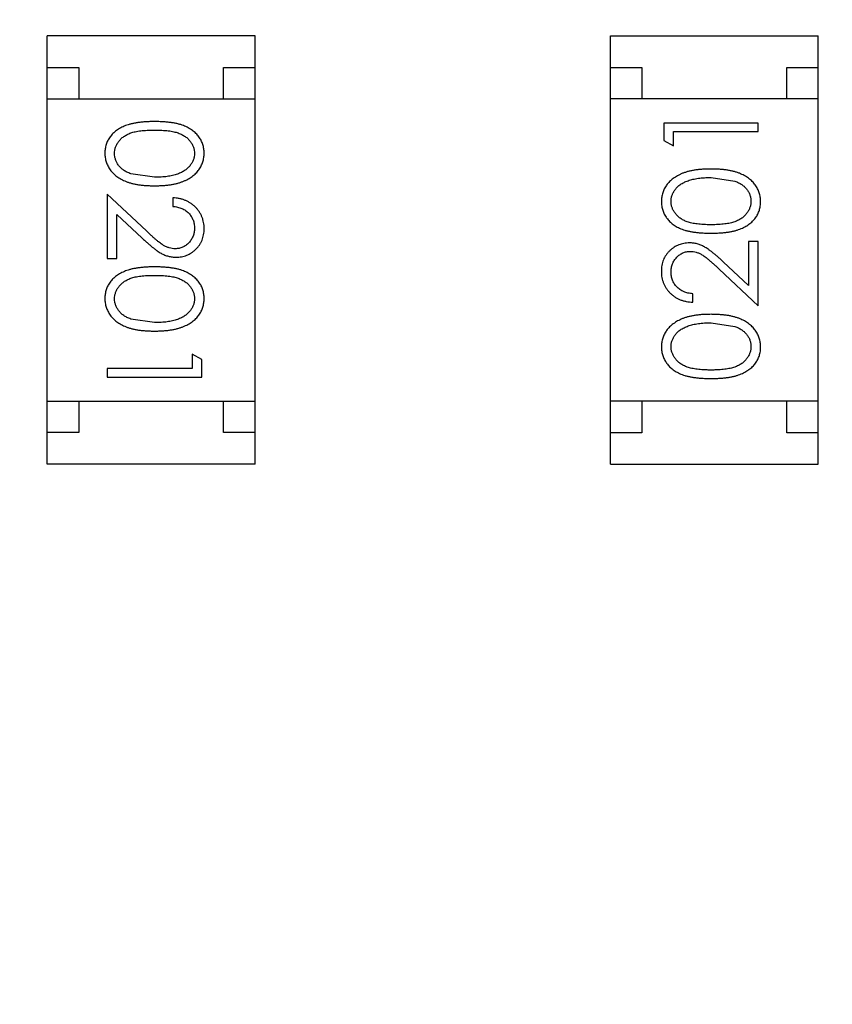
# Model space of a CAD drawing. Header units: millimetres. Extents: x -49 to 165, y -182 to -55.
# Tile 37 of 93: x 118.9 to 120.2, y -118.47 to -116.91. Entities that reach past the tile are written whole.
import ezdxf

# ---------------------------------------------------------------- set-up
doc = ezdxf.new("R2010")
doc.units = ezdxf.units.MM
doc.header["$LTSCALE"] = 1.21
doc.header["$MEASUREMENT"] = 0
doc.header["$PDMODE"] = 3
doc.header["$PDSIZE"] = 0.3125
doc.layers.get('0').update_dxf_attribs({"linetype": 'CONTINUOUS'})
doc.layers.get('DEFPOINTS').update_dxf_attribs({"linetype": 'CONTINUOUS'})
doc.layers.add('Dim', color=3, linetype='CONTINUOUS', lineweight=25)
doc.styles.get("Standard").update_dxf_attribs({"font": 'txt', "width": 0.8})
doc.dimstyles.get("Standard").update_dxf_attribs({"dimtxt": 0.15625, "dimasz": 0.1875, "dimexe": 0.125, "dimexo": 0.0625, "dimgap": 0.09, "dimtad": 0, "dimtih": 1, "dimtoh": 1, "dimzin": 4, "dimdsep": 46, "dimtxsty": 'Standard', "dimblk": '_FILLED', "dimblk1": '_FILLED', "dimblk2": '_FILLED', "dimcen": 0.09, "dimazin": 1, "dimtp": 0.01, "dimtm": 0.01, "dimtfac": 1, "dimtofl": 0, "dimtmove": 0, "dimatfit": 3, "dimldrblk": '_FILLED', "dimfxl": 1, "dimtolj": 1, "dimtzin": 4, "dimarcsym": 0})

# ---------------------------------------------------------------- blocks, each defined once
blk = doc.blocks.new('_FILLED')
at = {"color": 0, "linetype": 'ByBlock'}
blk.add_solid([(0, 0), (-1, 0.1667), (-1, -0.1667)], dxfattribs=at)
blk = doc.blocks.new('*D70')
at = {"layer": 'DEFPOINTS', "color": 0}
for p in [(123.0081, -106.0744), (91.696, -126.5744), (95.7094, -126.5744)]:
    blk.add_point(p, dxfattribs=at)
at = {"layer": 'Dim', "color": 0, "lineweight": -2}
for p, q in [((122.9456, -106.0744), (91.571, -106.0744)), ((91.696, -107.5744), (91.696, -114.0344)), ((91.696, -125.0744), (91.696, -118.6144)), ((95.6469, -126.5744), (91.571, -126.5744))]:
    blk.add_line(p, q, dxfattribs=at)
at = {"layer": 'Dim', "color": 0, "lineweight": -2, "xscale": 1.5, "yscale": 1.5, "zscale": 1.5}
for p, rotation in [((91.696, -106.0744), 90), ((91.696, -126.5744), 270)]:
    blk.add_blockref('_FILLED', p, dxfattribs=dict(at, rotation=rotation))
at = {"layer": 'Dim', "color": 0, "insert": (91.696, -116.3244), "char_height": 1.5, "attachment_point": 5, "rotation": 90, "line_spacing_factor": 1.5}
blk.add_mtext('\\A1;20.50', dxfattribs=at)
blk = doc.blocks.new('*D79')
at = {"layer": 'DEFPOINTS', "color": 0}
for p in [(103.9882, -113.9099), (95.9455, -118.3888), (95.7094, -126.5744), (123.0081, -126.5744), (150.6978, -126.5744)]:
    blk.add_point(p, dxfattribs=at)
at = {"layer": 'Dim', "color": 0, "lineweight": -2}
for p, q in [((103.9361, -113.8752), (99.3703, -110.835)), ((95.6469, -126.5744), (94.6096, -126.5744))]:
    blk.add_line(p, q, dxfattribs=at)
for start, end in [(149.38213, 160.15016), (166.19189, 176.95991)]:
    blk.add_arc((123.0081, -126.5744), 28.2735, start, end, dxfattribs=at)
at = {"layer": 'Dim', "color": 0, "lineweight": -2, "xscale": 1.5, "yscale": 1.5, "zscale": 1.5}
for p, rotation in [((99.4744, -110.9043), 57.86208909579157), ((94.7346, -126.5744), 268.4799565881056)]:
    blk.add_blockref('_FILLED', p, dxfattribs=dict(at, rotation=rotation))
at = {"layer": 'Dim', "color": 0, "insert": (95.9455, -118.3888), "char_height": 1.5, "attachment_point": 5, "rotation": 73.171}
blk.add_mtext('\\A1;34%%d', dxfattribs=at)
blk = doc.blocks.new('*D87')
at = {"layer": 'DEFPOINTS', "color": 0}
for p in [(123.0049, -103.5621), (83.9714, -149.5868), (123.0049, -149.5868)]:
    blk.add_point(p, dxfattribs=at)
at = {"layer": 'Dim', "color": 0, "lineweight": -2}
for p, q in [((122.9424, -103.5621), (83.8464, -103.5621)), ((83.9714, -105.0621), (83.9714, -124.1844)), ((83.9714, -148.0868), (83.9714, -128.9644)), ((122.9424, -149.5868), (83.8464, -149.5868))]:
    blk.add_line(p, q, dxfattribs=at)
at = {"layer": 'Dim', "color": 0, "lineweight": -2, "xscale": 1.5, "yscale": 1.5, "zscale": 1.5}
for p, rotation in [((83.9714, -103.5621), 90), ((83.9714, -149.5868), 270)]:
    blk.add_blockref('_FILLED', p, dxfattribs=dict(at, rotation=rotation))
at = {"layer": 'Dim', "color": 0, "insert": (83.9714, -126.5744), "char_height": 1.5, "attachment_point": 5, "rotation": 90, "line_spacing_factor": 1.5}
blk.add_mtext('\\A1;%%C46.0', dxfattribs=at)

msp = doc.modelspace()

# ---------------------------------------------------------------- linework, layer by layer
at = {"color": 6, "linetype": 'Continuous'}
for p, q in [((118.9485, -117.6157), (118.9484, -116.9357)), ((119.2784, -116.9357), (118.9484, -116.9357)), ((119.2785, -117.6157), (119.2784, -116.9357)), ((119.8429, -117.6158), (119.8428, -116.9358)), ((119.8428, -116.9358), (120.1728, -116.9358)), ((120.1729, -117.6158), (120.1728, -116.9358)), ((118.9484, -116.9857), (118.9984, -116.9857)), ((118.9984, -116.9857), (118.9984, -117.0357)), ((119.2284, -117.0357), (119.2284, -116.9857)), ((119.2284, -116.9857), (119.2784, -116.9857)), ((119.8428, -116.9858), (119.8928, -116.9858)), ((119.8928, -116.9858), (119.8928, -117.0358)), ((120.1228, -117.0358), (120.1228, -116.9858)), ((120.1228, -116.9858), (120.1728, -116.9858)), ((118.9484, -117.0357), (119.2784, -117.0357)), ((120.1728, -117.0358), (119.8428, -117.0358)), ((119.9275, -117.074), (119.9276, -117.1017)), ((120.0775, -117.074), (119.9275, -117.074)), ((120.0775, -117.0874), (120.0775, -117.074)), ((119.9429, -117.0875), (120.0775, -117.0874)), ((119.9429, -117.1105), (119.9429, -117.0875)), ((119.9276, -117.1017), (119.9429, -117.1105)), ((119.1187, -117.1602), (119.081, -117.1545)), ((120.0026, -117.1605), (120.0403, -117.1662)), ((119.0437, -117.1871), (119.0437, -117.2891)), ((119.1058, -117.2453), (119.0437, -117.1871)), ((119.1476, -117.1929), (119.1476, -117.2064)), ((119.0591, -117.289), (119.0591, -117.2192)), ((119.0591, -117.2192), (119.0992, -117.2568)), ((120.0622, -117.2624), (120.0622, -117.3322)), ((120.0776, -117.2624), (120.0622, -117.2624)), ((120.0776, -117.3644), (120.0776, -117.2624)), ((119.0437, -117.2891), (119.0591, -117.289)), ((120.0622, -117.3322), (120.0221, -117.2947)), ((120.0155, -117.3062), (120.0776, -117.3644)), ((119.9737, -117.3586), (119.9737, -117.3451)), ((119.1187, -117.391), (119.081, -117.3853)), ((120.0026, -117.3913), (120.0403, -117.397)), ((119.1784, -117.441), (119.1784, -117.464)), ((119.1937, -117.4498), (119.1784, -117.441)), ((119.1937, -117.4775), (119.1937, -117.4498)), ((119.1784, -117.464), (119.0437, -117.4641)), ((119.0437, -117.4641), (119.0437, -117.4775)), ((119.0437, -117.4775), (119.1937, -117.4775)), ((118.9485, -117.5157), (119.2785, -117.5157)), ((118.9985, -117.5157), (118.9985, -117.5657)), ((119.2285, -117.5657), (119.2285, -117.5157)), ((120.1729, -117.5158), (119.8429, -117.5158)), ((119.8929, -117.5158), (119.8929, -117.5658)), ((120.1229, -117.5658), (120.1229, -117.5158)), ((118.9985, -117.5657), (118.9485, -117.5657)), ((119.2785, -117.5657), (119.2285, -117.5657)), ((119.8929, -117.5658), (119.8429, -117.5658)), ((120.1729, -117.5658), (120.1229, -117.5658)), ((119.2785, -117.6157), (118.9485, -117.6157)), ((119.8429, -117.6158), (120.1729, -117.6158))]:
    msp.add_line(p, q, dxfattribs=at)
at = {"color": 7, "linetype": 'Continuous'}
msp.add_arc((123.0081, -126.5744), 24.48, 100.97933, 79.01595, dxfattribs=at)
at = {"color": 6, "linetype": 'Continuous'}
for points, knots in [([(119.1187, -117.0717), (119.1163, -117.0718), (119.1116, -117.0718), (119.1049, -117.0721), (119.0985, -117.0726), (119.0926, -117.0733), (119.087, -117.0742), (119.0819, -117.0753), (119.0772, -117.0766), (119.0728, -117.0781), (119.0688, -117.0798), (119.0651, -117.0817), (119.0616, -117.0837), (119.0584, -117.0858), (119.0555, -117.0881), (119.0527, -117.0906), (119.0503, -117.0933), (119.0481, -117.0961), (119.0462, -117.099), (119.0445, -117.102), (119.043, -117.1051), (119.0419, -117.1083), (119.041, -117.1116), (119.0403, -117.1149), (119.0399, -117.1184), (119.0399, -117.1207), (119.0399, -117.1219)], [0, 0, 0, 0, 0.068113, 0.132564, 0.193427, 0.250218, 0.303569, 0.353576, 0.400235, 0.443586, 0.484619, 0.524292, 0.56238, 0.599049, 0.63494, 0.669782, 0.704009, 0.737842, 0.771098, 0.803896, 0.836415, 0.868639, 0.900715, 0.933378, 0.966213, 1, 1, 1, 1]), ([(119.1976, -117.1219), (119.1975, -117.1207), (119.1975, -117.1184), (119.1971, -117.1149), (119.1964, -117.1115), (119.1955, -117.1083), (119.1943, -117.105), (119.1929, -117.1019), (119.1912, -117.0989), (119.1892, -117.0959), (119.187, -117.0931), (119.1846, -117.0905), (119.1818, -117.088), (119.1789, -117.0857), (119.1757, -117.0835), (119.1722, -117.0815), (119.1685, -117.0797), (119.1645, -117.078), (119.1602, -117.0765), (119.1555, -117.0752), (119.1504, -117.0741), (119.1449, -117.0733), (119.1389, -117.0726), (119.1325, -117.0721), (119.1257, -117.0718), (119.1211, -117.0718), (119.1187, -117.0717)], [0, 0, 0, 0, 0.033742, 0.066533, 0.099153, 0.13154, 0.164087, 0.196563, 0.229707, 0.263315, 0.297504, 0.331686, 0.366482, 0.4021, 0.438958, 0.476748, 0.515985, 0.556589, 0.599519, 0.645765, 0.695487, 0.748721, 0.805687, 0.866754, 0.931405, 1, 1, 1, 1]), ([(119.0553, -117.1223), (119.0553, -117.1207), (119.0555, -117.1174), (119.0568, -117.1125), (119.0589, -117.1078), (119.0613, -117.104), (119.0636, -117.1012), (119.0655, -117.0991), (119.0676, -117.0972), (119.0699, -117.0954), (119.0725, -117.0938), (119.0752, -117.0923), (119.0781, -117.091), (119.0812, -117.0897), (119.0846, -117.0886), (119.0884, -117.0877), (119.0925, -117.087), (119.097, -117.0863), (119.1019, -117.0858), (119.1072, -117.0855), (119.1128, -117.0852), (119.1167, -117.0852), (119.1187, -117.0852)], [0, 0, 0, 0, 0.060034, 0.120278, 0.182348, 0.247919, 0.281641, 0.315701, 0.350322, 0.385703, 0.421819, 0.459196, 0.497866, 0.538301, 0.58121, 0.628183, 0.679403, 0.734699, 0.794074, 0.858416, 0.927049, 1, 1, 1, 1]), ([(119.1187, -117.0852), (119.1207, -117.0852), (119.1246, -117.0852), (119.1303, -117.0855), (119.1356, -117.0858), (119.1405, -117.0863), (119.145, -117.0869), (119.1491, -117.0878), (119.1529, -117.0887), (119.1563, -117.0898), (119.1594, -117.091), (119.1623, -117.0924), (119.165, -117.0939), (119.1675, -117.0955), (119.1699, -117.0972), (119.172, -117.0991), (119.1739, -117.1011), (119.1762, -117.104), (119.1785, -117.1077), (119.1807, -117.1124), (119.1819, -117.1174), (119.1821, -117.1207), (119.1822, -117.1223)], [0, 0, 0, 0, 0.073302, 0.142286, 0.206253, 0.266017, 0.321612, 0.372532, 0.419497, 0.462398, 0.502825, 0.541489, 0.579034, 0.615143, 0.650298, 0.684912, 0.718701, 0.752189, 0.817245, 0.879117, 0.939613, 1, 1, 1, 1]), ([(119.0399, -117.1219), (119.0399, -117.1231), (119.0399, -117.1255), (119.0404, -117.129), (119.041, -117.1324), (119.042, -117.1358), (119.0432, -117.139), (119.0446, -117.1422), (119.0464, -117.1453), (119.0484, -117.1483), (119.0506, -117.1512), (119.0531, -117.1539), (119.0559, -117.1565), (119.059, -117.1589), (119.0623, -117.1612), (119.0658, -117.1633), (119.0696, -117.1652), (119.0737, -117.167), (119.0781, -117.1686), (119.0828, -117.1699), (119.0879, -117.1711), (119.0934, -117.172), (119.0992, -117.1727), (119.1054, -117.1733), (119.1119, -117.1736), (119.1164, -117.1736), (119.1187, -117.1737)], [0, 0, 0, 0, 0.033824, 0.067298, 0.10028, 0.133019, 0.165736, 0.198792, 0.232372, 0.266409, 0.301016, 0.336196, 0.371972, 0.408574, 0.446394, 0.485225, 0.525372, 0.567224, 0.611081, 0.65775, 0.70702, 0.759235, 0.814484, 0.873227, 0.934937, 1, 1, 1, 1]), ([(119.081, -117.1545), (119.08, -117.1541), (119.0779, -117.1534), (119.075, -117.152), (119.0723, -117.1506), (119.0697, -117.149), (119.0674, -117.1472), (119.0653, -117.1454), (119.0634, -117.1434), (119.0611, -117.1406), (119.0588, -117.1369), (119.0568, -117.1322), (119.0555, -117.1273), (119.0553, -117.124), (119.0553, -117.1223)], [0, 0, 0, 0, 0.075949, 0.148549, 0.218996, 0.286119, 0.351826, 0.416074, 0.478265, 0.540325, 0.660405, 0.774606, 0.887187, 1, 1, 1, 1]), ([(119.1187, -117.1737), (119.121, -117.1736), (119.1255, -117.1736), (119.132, -117.1733), (119.1382, -117.1727), (119.1441, -117.172), (119.1496, -117.171), (119.1547, -117.1699), (119.1594, -117.1685), (119.1638, -117.1669), (119.1679, -117.1651), (119.1718, -117.1632), (119.1753, -117.161), (119.1786, -117.1588), (119.1817, -117.1564), (119.1844, -117.1538), (119.187, -117.1511), (119.1892, -117.1482), (119.1912, -117.1452), (119.1929, -117.1421), (119.1943, -117.139), (119.1955, -117.1357), (119.1964, -117.1324), (119.1971, -117.129), (119.1975, -117.1254), (119.1975, -117.1231), (119.1976, -117.1219)], [0, 0, 0, 0, 0.065278, 0.127205, 0.186168, 0.241675, 0.294115, 0.343609, 0.390387, 0.434463, 0.476646, 0.517002, 0.555936, 0.593716, 0.630057, 0.665601, 0.700745, 0.734917, 0.768681, 0.802087, 0.834849, 0.867433, 0.900138, 0.932806, 0.966212, 1, 1, 1, 1]), ([(119.1822, -117.1223), (119.1821, -117.124), (119.1819, -117.1273), (119.1807, -117.1321), (119.1785, -117.1368), (119.1762, -117.1405), (119.1739, -117.1434), (119.1719, -117.1454), (119.1697, -117.1474), (119.1672, -117.1492), (119.1645, -117.1509), (119.1615, -117.1524), (119.1584, -117.1539), (119.155, -117.1552), (119.1513, -117.1564), (119.1474, -117.1574), (119.1432, -117.1582), (119.1388, -117.159), (119.1341, -117.1595), (119.1292, -117.16), (119.1241, -117.1601), (119.1205, -117.1602), (119.1187, -117.1602)], [0, 0, 0, 0, 0.059689, 0.119507, 0.181075, 0.246162, 0.279894, 0.314468, 0.350403, 0.387474, 0.426147, 0.466624, 0.508745, 0.553328, 0.600058, 0.649177, 0.700552, 0.754894, 0.811825, 0.871514, 0.934319, 1, 1, 1, 1]), ([(120.0026, -117.1471), (120.0003, -117.1471), (119.9958, -117.1471), (119.9893, -117.1474), (119.983, -117.148), (119.9772, -117.1487), (119.9717, -117.1497), (119.9666, -117.1508), (119.9619, -117.1523), (119.9574, -117.1538), (119.9534, -117.1557), (119.9495, -117.1576), (119.946, -117.1597), (119.9426, -117.1619), (119.9396, -117.1644), (119.9368, -117.1669), (119.9343, -117.1696), (119.9321, -117.1725), (119.9301, -117.1755), (119.9284, -117.1786), (119.9269, -117.1818), (119.9258, -117.185), (119.9248, -117.1883), (119.9242, -117.1918), (119.9238, -117.1953), (119.9237, -117.1977), (119.9237, -117.1988)], [0, 0, 0, 0, 0.065278, 0.127205, 0.186168, 0.241675, 0.294115, 0.343609, 0.390387, 0.434463, 0.476646, 0.517002, 0.555936, 0.593716, 0.630057, 0.665601, 0.700745, 0.734917, 0.768681, 0.802087, 0.834849, 0.867433, 0.900138, 0.932806, 0.966212, 1, 1, 1, 1]), ([(120.0814, -117.1988), (120.0814, -117.1976), (120.0814, -117.1953), (120.0809, -117.1918), (120.0803, -117.1883), (120.0793, -117.185), (120.0781, -117.1817), (120.0767, -117.1785), (120.0749, -117.1754), (120.0729, -117.1724), (120.0707, -117.1695), (120.0681, -117.1668), (120.0654, -117.1642), (120.0623, -117.1618), (120.059, -117.1595), (120.0554, -117.1575), (120.0516, -117.1555), (120.0476, -117.1538), (120.0432, -117.1521), (120.0384, -117.1508), (120.0334, -117.1496), (120.0279, -117.1487), (120.0221, -117.148), (120.0159, -117.1474), (120.0094, -117.1471), (120.0049, -117.1471), (120.0026, -117.1471)], [0, 0, 0, 0, 0.033824, 0.067298, 0.10028, 0.133019, 0.165736, 0.198792, 0.232372, 0.266409, 0.301016, 0.336196, 0.371972, 0.408574, 0.446394, 0.485225, 0.525372, 0.567224, 0.611081, 0.65775, 0.70702, 0.759235, 0.814484, 0.873227, 0.934937, 1, 1, 1, 1]), ([(119.9391, -117.1984), (119.9392, -117.1968), (119.9394, -117.1935), (119.9406, -117.1886), (119.9427, -117.184), (119.9451, -117.1802), (119.9474, -117.1773), (119.9494, -117.1753), (119.9516, -117.1733), (119.9541, -117.1715), (119.9568, -117.1698), (119.9597, -117.1683), (119.9629, -117.1668), (119.9663, -117.1655), (119.97, -117.1644), (119.9739, -117.1633), (119.9781, -117.1625), (119.9825, -117.1617), (119.9872, -117.1612), (119.9921, -117.1608), (119.9972, -117.1606), (120.0008, -117.1606), (120.0026, -117.1605)], [0, 0, 0, 0, 0.059689, 0.119507, 0.181075, 0.246162, 0.279894, 0.314468, 0.350403, 0.387474, 0.426147, 0.466624, 0.508745, 0.553328, 0.600058, 0.649177, 0.700552, 0.754894, 0.811825, 0.871514, 0.934319, 1, 1, 1, 1]), ([(120.0403, -117.1662), (120.0413, -117.1666), (120.0434, -117.1674), (120.0463, -117.1687), (120.049, -117.1701), (120.0515, -117.1717), (120.0539, -117.1735), (120.056, -117.1753), (120.0579, -117.1774), (120.0601, -117.1802), (120.0625, -117.1838), (120.0645, -117.1886), (120.0658, -117.1934), (120.066, -117.1967), (120.066, -117.1984)], [0, 0, 0, 0, 0.075949, 0.148549, 0.218996, 0.286119, 0.351826, 0.416074, 0.478265, 0.540325, 0.660405, 0.774606, 0.887187, 1, 1, 1, 1]), ([(119.1976, -117.2418), (119.1975, -117.2401), (119.1975, -117.2368), (119.1968, -117.232), (119.1957, -117.2274), (119.1942, -117.2229), (119.1921, -117.2187), (119.1897, -117.2147), (119.1869, -117.2109), (119.1836, -117.2073), (119.1799, -117.2041), (119.176, -117.2012), (119.1719, -117.1988), (119.1675, -117.1967), (119.1629, -117.1951), (119.158, -117.194), (119.1529, -117.1931), (119.1494, -117.193), (119.1476, -117.1929)], [0, 0, 0, 0, 0.06445, 0.126725, 0.187421, 0.247417, 0.306749, 0.366595, 0.427749, 0.490235, 0.553031, 0.614805, 0.676505, 0.738096, 0.801021, 0.864897, 0.931209, 1, 1, 1, 1]), ([(119.9237, -117.1988), (119.9237, -117.2), (119.9238, -117.2024), (119.9242, -117.2058), (119.9248, -117.2092), (119.9258, -117.2125), (119.9269, -117.2157), (119.9284, -117.2188), (119.9301, -117.2218), (119.9321, -117.2248), (119.9343, -117.2276), (119.9367, -117.2303), (119.9395, -117.2327), (119.9424, -117.2351), (119.9456, -117.2372), (119.9491, -117.2392), (119.9528, -117.2411), (119.9567, -117.2427), (119.961, -117.2442), (119.9657, -117.2455), (119.9709, -117.2466), (119.9764, -117.2475), (119.9824, -117.2481), (119.9887, -117.2486), (119.9955, -117.2489), (120.0002, -117.249), (120.0026, -117.249)], [0, 0, 0, 0, 0.033742, 0.066533, 0.099153, 0.13154, 0.164087, 0.196563, 0.229707, 0.263315, 0.297504, 0.331686, 0.366482, 0.4021, 0.438958, 0.476748, 0.515985, 0.556589, 0.599519, 0.645765, 0.695487, 0.748721, 0.805687, 0.866754, 0.931405, 1, 1, 1, 1]), ([(120.0026, -117.2355), (120.0005, -117.2355), (119.9966, -117.2355), (119.991, -117.2353), (119.9857, -117.2349), (119.9808, -117.2344), (119.9763, -117.2338), (119.9721, -117.233), (119.9684, -117.2321), (119.965, -117.231), (119.9618, -117.2297), (119.9589, -117.2284), (119.9562, -117.2269), (119.9537, -117.2252), (119.9514, -117.2235), (119.9493, -117.2216), (119.9473, -117.2196), (119.9451, -117.2167), (119.9427, -117.213), (119.9406, -117.2083), (119.9394, -117.2034), (119.9392, -117.2001), (119.9391, -117.1984)], [0, 0, 0, 0, 0.073302, 0.142286, 0.206253, 0.266017, 0.321612, 0.372532, 0.419497, 0.462398, 0.502825, 0.541489, 0.579034, 0.615143, 0.650298, 0.684912, 0.718701, 0.752189, 0.817245, 0.879117, 0.939613, 1, 1, 1, 1]), ([(120.066, -117.1984), (120.0659, -117.2), (120.0658, -117.2033), (120.0645, -117.2082), (120.0624, -117.213), (120.06, -117.2167), (120.0577, -117.2196), (120.0558, -117.2216), (120.0536, -117.2235), (120.0513, -117.2253), (120.0488, -117.2269), (120.0461, -117.2284), (120.0432, -117.2297), (120.0401, -117.231), (120.0367, -117.2321), (120.0329, -117.233), (120.0288, -117.2338), (120.0243, -117.2344), (120.0194, -117.2349), (120.0141, -117.2353), (120.0085, -117.2355), (120.0046, -117.2355), (120.0026, -117.2355)], [0, 0, 0, 0, 0.060034, 0.120278, 0.182348, 0.247919, 0.281641, 0.315701, 0.350322, 0.385703, 0.421819, 0.459196, 0.497866, 0.538301, 0.58121, 0.628183, 0.679403, 0.734699, 0.794074, 0.858416, 0.927049, 1, 1, 1, 1]), ([(120.0026, -117.249), (120.005, -117.249), (120.0096, -117.2489), (120.0164, -117.2486), (120.0228, -117.2481), (120.0287, -117.2474), (120.0342, -117.2465), (120.0394, -117.2455), (120.0441, -117.2441), (120.0484, -117.2426), (120.0524, -117.2409), (120.0562, -117.2391), (120.0596, -117.2371), (120.0628, -117.2349), (120.0658, -117.2326), (120.0685, -117.2301), (120.071, -117.2274), (120.0732, -117.2247), (120.0751, -117.2217), (120.0768, -117.2187), (120.0782, -117.2156), (120.0794, -117.2124), (120.0803, -117.2092), (120.0809, -117.2058), (120.0813, -117.2023), (120.0814, -117.2), (120.0814, -117.1988)], [0, 0, 0, 0, 0.068113, 0.132564, 0.193427, 0.250218, 0.303569, 0.353576, 0.400235, 0.443586, 0.484619, 0.524292, 0.56238, 0.599049, 0.63494, 0.669782, 0.704009, 0.737842, 0.771098, 0.803896, 0.836415, 0.868639, 0.900715, 0.933378, 0.966213, 1, 1, 1, 1]), ([(119.1476, -117.2064), (119.1489, -117.2065), (119.1515, -117.2067), (119.1553, -117.2075), (119.1588, -117.2084), (119.1622, -117.2096), (119.1652, -117.2112), (119.1681, -117.2129), (119.1708, -117.2149), (119.1731, -117.2172), (119.1752, -117.2196), (119.1771, -117.2222), (119.1787, -117.225), (119.18, -117.2279), (119.181, -117.231), (119.1817, -117.2343), (119.1821, -117.2376), (119.1822, -117.2399), (119.1822, -117.2411)], [0, 0, 0, 0, 0.073648, 0.143686, 0.210962, 0.275557, 0.338064, 0.399311, 0.4594, 0.51934, 0.579024, 0.637809, 0.695959, 0.754122, 0.813113, 0.873453, 0.935561, 1, 1, 1, 1]), ([(119.1518, -117.2737), (119.1502, -117.2736), (119.1469, -117.2735), (119.1421, -117.2724), (119.1375, -117.2707), (119.1337, -117.2688), (119.1306, -117.2667), (119.1279, -117.2648), (119.1249, -117.2625), (119.1217, -117.2598), (119.1181, -117.2567), (119.1143, -117.2533), (119.1101, -117.2494), (119.1073, -117.2467), (119.1058, -117.2453)], [0, 0, 0, 0, 0.088014, 0.174976, 0.2638, 0.355443, 0.406413, 0.465519, 0.533076, 0.609353, 0.693899, 0.787171, 0.889197, 1, 1, 1, 1]), ([(119.1822, -117.2411), (119.1822, -117.2422), (119.1821, -117.2444), (119.1817, -117.2477), (119.181, -117.2508), (119.18, -117.2537), (119.1787, -117.2566), (119.1772, -117.2593), (119.1753, -117.2618), (119.1732, -117.2643), (119.171, -117.2665), (119.1685, -117.2684), (119.166, -117.27), (119.1634, -117.2714), (119.1606, -117.2724), (119.1578, -117.2731), (119.1548, -117.2736), (119.1528, -117.2736), (119.1518, -117.2737)], [0, 0, 0, 0, 0.068027, 0.133505, 0.19695, 0.26027, 0.322741, 0.384982, 0.448465, 0.513424, 0.578224, 0.640011, 0.700094, 0.760067, 0.819012, 0.877878, 0.938035, 1, 1, 1, 1]), ([(119.153, -117.2871), (119.1545, -117.2871), (119.1574, -117.287), (119.1617, -117.2864), (119.1659, -117.2854), (119.1699, -117.2841), (119.1737, -117.2823), (119.1774, -117.2801), (119.181, -117.2776), (119.1843, -117.2746), (119.1875, -117.2714), (119.1901, -117.2679), (119.1925, -117.2641), (119.1944, -117.2601), (119.1958, -117.2559), (119.1968, -117.2514), (119.1975, -117.2467), (119.1975, -117.2434), (119.1976, -117.2418)], [0, 0, 0, 0, 0.06271, 0.123347, 0.183401, 0.242828, 0.302097, 0.36242, 0.423725, 0.487032, 0.550491, 0.612709, 0.674265, 0.73617, 0.799211, 0.863483, 0.930525, 1, 1, 1, 1]), ([(119.0992, -117.2568), (119.1007, -117.2582), (119.1037, -117.261), (119.108, -117.2649), (119.1122, -117.2685), (119.116, -117.2717), (119.1197, -117.2745), (119.1231, -117.277), (119.1262, -117.2791), (119.13, -117.2814), (119.1348, -117.2838), (119.1407, -117.2857), (119.1468, -117.2869), (119.1509, -117.287), (119.153, -117.2871)], [0, 0, 0, 0, 0.09953, 0.192079, 0.277712, 0.357454, 0.429648, 0.495771, 0.555538, 0.608657, 0.707578, 0.804328, 0.901298, 1, 1, 1, 1]), ([(119.9683, -117.2644), (119.9668, -117.2644), (119.9639, -117.2645), (119.9596, -117.2651), (119.9554, -117.2661), (119.9514, -117.2674), (119.9476, -117.2692), (119.9439, -117.2714), (119.9403, -117.2739), (119.937, -117.2769), (119.9338, -117.2801), (119.9312, -117.2836), (119.9288, -117.2874), (119.9269, -117.2914), (119.9255, -117.2956), (119.9245, -117.3001), (119.9238, -117.3048), (119.9238, -117.308), (119.9237, -117.3097)], [0, 0, 0, 0, 0.06271, 0.123347, 0.183401, 0.242828, 0.302097, 0.36242, 0.423725, 0.487032, 0.550491, 0.612709, 0.674265, 0.73617, 0.799211, 0.863483, 0.930525, 1, 1, 1, 1]), ([(120.0221, -117.2947), (120.0206, -117.2933), (120.0176, -117.2905), (120.0133, -117.2866), (120.0091, -117.283), (120.0053, -117.2798), (120.0016, -117.277), (119.9982, -117.2745), (119.9951, -117.2724), (119.9913, -117.2701), (119.9865, -117.2677), (119.9806, -117.2658), (119.9745, -117.2646), (119.9704, -117.2645), (119.9683, -117.2644)], [0, 0, 0, 0, 0.09953, 0.192079, 0.277712, 0.357454, 0.429648, 0.495771, 0.555538, 0.608657, 0.707578, 0.804328, 0.901298, 1, 1, 1, 1]), ([(119.9391, -117.3104), (119.9391, -117.3093), (119.9392, -117.3071), (119.9396, -117.3038), (119.9403, -117.3007), (119.9413, -117.2978), (119.9426, -117.2949), (119.9441, -117.2922), (119.946, -117.2897), (119.9481, -117.2872), (119.9503, -117.285), (119.9528, -117.2831), (119.9553, -117.2815), (119.9579, -117.2801), (119.9607, -117.2791), (119.9635, -117.2784), (119.9665, -117.2779), (119.9685, -117.2779), (119.9695, -117.2778)], [0, 0, 0, 0, 0.068027, 0.133505, 0.19695, 0.26027, 0.322741, 0.384982, 0.448465, 0.513424, 0.578224, 0.640011, 0.700094, 0.760067, 0.819012, 0.877878, 0.938035, 1, 1, 1, 1]), ([(119.9695, -117.2778), (119.9711, -117.2779), (119.9744, -117.278), (119.9792, -117.2791), (119.9838, -117.2808), (119.9876, -117.2827), (119.9907, -117.2848), (119.9934, -117.2867), (119.9964, -117.289), (119.9996, -117.2917), (120.0032, -117.2948), (120.007, -117.2982), (120.0112, -117.3021), (120.014, -117.3048), (120.0155, -117.3062)], [0, 0, 0, 0, 0.088014, 0.174976, 0.2638, 0.355443, 0.406413, 0.465519, 0.533076, 0.609353, 0.693899, 0.787171, 0.889197, 1, 1, 1, 1]), ([(119.1187, -117.3025), (119.1163, -117.3025), (119.1117, -117.3025), (119.1049, -117.3029), (119.0985, -117.3034), (119.0926, -117.3041), (119.0871, -117.305), (119.0819, -117.306), (119.0772, -117.3074), (119.0729, -117.3089), (119.0689, -117.3106), (119.0651, -117.3124), (119.0617, -117.3144), (119.0585, -117.3166), (119.0555, -117.3189), (119.0528, -117.3214), (119.0503, -117.324), (119.0481, -117.3268), (119.0462, -117.3298), (119.0445, -117.3328), (119.0431, -117.3359), (119.0419, -117.3391), (119.041, -117.3423), (119.0404, -117.3457), (119.04, -117.3491), (119.0399, -117.3515), (119.0399, -117.3527)], [0, 0, 0, 0, 0.068113, 0.132564, 0.193427, 0.250218, 0.303569, 0.353576, 0.400235, 0.443586, 0.484619, 0.524292, 0.56238, 0.599049, 0.63494, 0.669782, 0.704009, 0.737842, 0.771098, 0.803896, 0.836415, 0.868639, 0.900715, 0.933378, 0.966213, 1, 1, 1, 1]), ([(119.1976, -117.3527), (119.1976, -117.3515), (119.1975, -117.3491), (119.1971, -117.3457), (119.1965, -117.3423), (119.1955, -117.339), (119.1944, -117.3358), (119.1929, -117.3327), (119.1912, -117.3297), (119.1892, -117.3267), (119.187, -117.3239), (119.1846, -117.3212), (119.1818, -117.3188), (119.1789, -117.3164), (119.1757, -117.3143), (119.1722, -117.3123), (119.1685, -117.3104), (119.1646, -117.3088), (119.1603, -117.3073), (119.1556, -117.306), (119.1504, -117.3049), (119.1449, -117.304), (119.1389, -117.3034), (119.1326, -117.3029), (119.1258, -117.3025), (119.1211, -117.3025), (119.1187, -117.3025)], [0, 0, 0, 0, 0.033742, 0.066533, 0.099153, 0.13154, 0.164087, 0.196563, 0.229707, 0.263315, 0.297504, 0.331686, 0.366482, 0.4021, 0.438958, 0.476748, 0.515985, 0.556589, 0.599519, 0.645765, 0.695487, 0.748721, 0.805687, 0.866754, 0.931405, 1, 1, 1, 1]), ([(119.9237, -117.3097), (119.9238, -117.3114), (119.9238, -117.3147), (119.9245, -117.3195), (119.9256, -117.3241), (119.9271, -117.3286), (119.9292, -117.3328), (119.9316, -117.3368), (119.9344, -117.3406), (119.9377, -117.3442), (119.9413, -117.3474), (119.9452, -117.3503), (119.9494, -117.3527), (119.9538, -117.3548), (119.9584, -117.3564), (119.9633, -117.3575), (119.9684, -117.3583), (119.9719, -117.3585), (119.9737, -117.3586)], [0, 0, 0, 0, 0.06445, 0.126725, 0.187421, 0.247417, 0.306749, 0.366595, 0.427749, 0.490235, 0.553031, 0.614805, 0.676505, 0.738096, 0.801021, 0.864897, 0.931209, 1, 1, 1, 1]), ([(119.9737, -117.3451), (119.9724, -117.345), (119.9698, -117.3448), (119.966, -117.344), (119.9625, -117.3431), (119.9591, -117.3419), (119.9561, -117.3403), (119.9532, -117.3386), (119.9505, -117.3366), (119.9482, -117.3343), (119.946, -117.3319), (119.9442, -117.3293), (119.9426, -117.3265), (119.9413, -117.3235), (119.9403, -117.3205), (119.9396, -117.3172), (119.9392, -117.3139), (119.9391, -117.3116), (119.9391, -117.3104)], [0, 0, 0, 0, 0.073648, 0.143686, 0.210962, 0.275557, 0.338064, 0.399311, 0.4594, 0.51934, 0.579024, 0.637809, 0.695959, 0.754122, 0.813113, 0.873453, 0.935561, 1, 1, 1, 1]), ([(119.0553, -117.3531), (119.0554, -117.3515), (119.0555, -117.3482), (119.0568, -117.3433), (119.0589, -117.3385), (119.0613, -117.3348), (119.0636, -117.3319), (119.0655, -117.3299), (119.0677, -117.328), (119.07, -117.3262), (119.0725, -117.3246), (119.0752, -117.3231), (119.0781, -117.3218), (119.0812, -117.3205), (119.0846, -117.3194), (119.0884, -117.3185), (119.0925, -117.3177), (119.097, -117.3171), (119.1019, -117.3166), (119.1072, -117.3162), (119.1128, -117.316), (119.1167, -117.316), (119.1187, -117.316)], [0, 0, 0, 0, 0.060034, 0.120278, 0.182348, 0.247919, 0.281641, 0.315701, 0.350322, 0.385703, 0.421819, 0.459196, 0.497866, 0.538301, 0.58121, 0.628183, 0.679403, 0.734699, 0.794074, 0.858416, 0.927049, 1, 1, 1, 1]), ([(119.1187, -117.316), (119.1208, -117.316), (119.1247, -117.316), (119.1303, -117.3162), (119.1356, -117.3166), (119.1405, -117.3171), (119.145, -117.3177), (119.1492, -117.3185), (119.1529, -117.3194), (119.1563, -117.3205), (119.1594, -117.3218), (119.1624, -117.3231), (119.1651, -117.3246), (119.1676, -117.3263), (119.1699, -117.328), (119.172, -117.3299), (119.174, -117.3319), (119.1762, -117.3348), (119.1786, -117.3385), (119.1807, -117.3432), (119.1819, -117.3481), (119.1821, -117.3514), (119.1822, -117.3531)], [0, 0, 0, 0, 0.073302, 0.142286, 0.206253, 0.266017, 0.321612, 0.372532, 0.419497, 0.462398, 0.502825, 0.541489, 0.579034, 0.615143, 0.650298, 0.684912, 0.718701, 0.752189, 0.817245, 0.879117, 0.939613, 1, 1, 1, 1]), ([(119.0399, -117.3527), (119.0399, -117.3539), (119.0399, -117.3562), (119.0404, -117.3597), (119.041, -117.3632), (119.042, -117.3665), (119.0432, -117.3698), (119.0446, -117.373), (119.0464, -117.3761), (119.0484, -117.3791), (119.0506, -117.382), (119.0532, -117.3847), (119.0559, -117.3873), (119.059, -117.3897), (119.0623, -117.392), (119.0659, -117.394), (119.0697, -117.396), (119.0737, -117.3977), (119.0781, -117.3994), (119.0829, -117.4007), (119.0879, -117.4019), (119.0934, -117.4028), (119.0992, -117.4035), (119.1054, -117.4041), (119.1119, -117.4043), (119.1164, -117.4044), (119.1187, -117.4044)], [0, 0, 0, 0, 0.033824, 0.067298, 0.10028, 0.133019, 0.165736, 0.198792, 0.232372, 0.266409, 0.301016, 0.336196, 0.371972, 0.408574, 0.446394, 0.485225, 0.525372, 0.567224, 0.611081, 0.65775, 0.70702, 0.759235, 0.814484, 0.873227, 0.934937, 1, 1, 1, 1]), ([(119.081, -117.3853), (119.08, -117.3849), (119.0779, -117.3841), (119.075, -117.3828), (119.0723, -117.3814), (119.0698, -117.3797), (119.0674, -117.378), (119.0653, -117.3762), (119.0634, -117.3741), (119.0612, -117.3713), (119.0588, -117.3676), (119.0568, -117.3629), (119.0555, -117.3581), (119.0553, -117.3548), (119.0553, -117.3531)], [0, 0, 0, 0, 0.075949, 0.148549, 0.218996, 0.286119, 0.351826, 0.416074, 0.478265, 0.540325, 0.660405, 0.774606, 0.887187, 1, 1, 1, 1]), ([(119.1187, -117.4044), (119.121, -117.4044), (119.1255, -117.4043), (119.132, -117.4041), (119.1382, -117.4035), (119.1441, -117.4028), (119.1496, -117.4018), (119.1547, -117.4007), (119.1594, -117.3992), (119.1639, -117.3977), (119.1679, -117.3958), (119.1718, -117.3939), (119.1753, -117.3918), (119.1787, -117.3896), (119.1817, -117.3871), (119.1845, -117.3846), (119.187, -117.3819), (119.1892, -117.379), (119.1912, -117.376), (119.1929, -117.3729), (119.1944, -117.3697), (119.1955, -117.3665), (119.1965, -117.3631), (119.1971, -117.3597), (119.1975, -117.3562), (119.1976, -117.3538), (119.1976, -117.3527)], [0, 0, 0, 0, 0.065278, 0.127205, 0.186168, 0.241675, 0.294115, 0.343609, 0.390387, 0.434463, 0.476646, 0.517002, 0.555936, 0.593716, 0.630057, 0.665601, 0.700745, 0.734917, 0.768681, 0.802087, 0.834849, 0.867433, 0.900138, 0.932806, 0.966212, 1, 1, 1, 1]), ([(119.1822, -117.3531), (119.1821, -117.3547), (119.1819, -117.358), (119.1807, -117.3629), (119.1786, -117.3675), (119.1762, -117.3713), (119.1739, -117.3742), (119.1719, -117.3762), (119.1697, -117.3782), (119.1672, -117.38), (119.1645, -117.3816), (119.1616, -117.3832), (119.1584, -117.3847), (119.155, -117.386), (119.1513, -117.3871), (119.1474, -117.3882), (119.1432, -117.389), (119.1388, -117.3898), (119.1341, -117.3903), (119.1292, -117.3907), (119.1241, -117.3909), (119.1205, -117.3909), (119.1187, -117.391)], [0, 0, 0, 0, 0.059689, 0.119507, 0.181075, 0.246162, 0.279894, 0.314468, 0.350403, 0.387474, 0.426147, 0.466624, 0.508745, 0.553328, 0.600058, 0.649177, 0.700552, 0.754894, 0.811825, 0.871514, 0.934319, 1, 1, 1, 1]), ([(120.0026, -117.3778), (120.0003, -117.3779), (119.9958, -117.3779), (119.9893, -117.3782), (119.9831, -117.3787), (119.9772, -117.3795), (119.9717, -117.3805), (119.9666, -117.3816), (119.9619, -117.383), (119.9574, -117.3846), (119.9534, -117.3864), (119.9495, -117.3883), (119.946, -117.3905), (119.9427, -117.3927), (119.9396, -117.3951), (119.9369, -117.3977), (119.9343, -117.4004), (119.9321, -117.4033), (119.9301, -117.4063), (119.9284, -117.4094), (119.927, -117.4125), (119.9258, -117.4158), (119.9249, -117.4191), (119.9242, -117.4225), (119.9238, -117.4261), (119.9238, -117.4284), (119.9237, -117.4296)], [0, 0, 0, 0, 0.065278, 0.127205, 0.186168, 0.241675, 0.294115, 0.343609, 0.390387, 0.434463, 0.476646, 0.517002, 0.555936, 0.593716, 0.630057, 0.665601, 0.700745, 0.734917, 0.768681, 0.802087, 0.834849, 0.867433, 0.900138, 0.932806, 0.966212, 1, 1, 1, 1]), ([(120.0814, -117.4296), (120.0814, -117.4284), (120.0814, -117.426), (120.0809, -117.4225), (120.0803, -117.4191), (120.0793, -117.4157), (120.0781, -117.4125), (120.0767, -117.4093), (120.0749, -117.4062), (120.0729, -117.4032), (120.0707, -117.4003), (120.0682, -117.3976), (120.0654, -117.395), (120.0623, -117.3926), (120.059, -117.3903), (120.0555, -117.3882), (120.0517, -117.3863), (120.0476, -117.3845), (120.0432, -117.3829), (120.0385, -117.3816), (120.0334, -117.3804), (120.0279, -117.3794), (120.0221, -117.3788), (120.0159, -117.3782), (120.0094, -117.3779), (120.0049, -117.3779), (120.0026, -117.3778)], [0, 0, 0, 0, 0.033824, 0.067298, 0.10028, 0.133019, 0.165736, 0.198792, 0.232372, 0.266409, 0.301016, 0.336196, 0.371972, 0.408574, 0.446394, 0.485225, 0.525372, 0.567224, 0.611081, 0.65775, 0.70702, 0.759235, 0.814484, 0.873227, 0.934937, 1, 1, 1, 1]), ([(119.9391, -117.4292), (119.9392, -117.4275), (119.9394, -117.4242), (119.9406, -117.4194), (119.9428, -117.4147), (119.9451, -117.411), (119.9474, -117.4081), (119.9494, -117.4061), (119.9516, -117.4041), (119.9541, -117.4023), (119.9568, -117.4006), (119.9598, -117.3991), (119.9629, -117.3976), (119.9663, -117.3963), (119.97, -117.3951), (119.9739, -117.3941), (119.9781, -117.3933), (119.9825, -117.3925), (119.9872, -117.392), (119.9921, -117.3915), (119.9972, -117.3914), (120.0008, -117.3913), (120.0026, -117.3913)], [0, 0, 0, 0, 0.059689, 0.119507, 0.181075, 0.246162, 0.279894, 0.314468, 0.350403, 0.387474, 0.426147, 0.466624, 0.508745, 0.553328, 0.600058, 0.649177, 0.700552, 0.754894, 0.811825, 0.871514, 0.934319, 1, 1, 1, 1]), ([(120.0403, -117.397), (120.0413, -117.3974), (120.0434, -117.3981), (120.0463, -117.3995), (120.049, -117.4009), (120.0516, -117.4025), (120.0539, -117.4043), (120.056, -117.4061), (120.0579, -117.4081), (120.0602, -117.4109), (120.0625, -117.4146), (120.0645, -117.4193), (120.0658, -117.4242), (120.066, -117.4275), (120.066, -117.4292)], [0, 0, 0, 0, 0.075949, 0.148549, 0.218996, 0.286119, 0.351826, 0.416074, 0.478265, 0.540325, 0.660405, 0.774606, 0.887187, 1, 1, 1, 1]), ([(119.9237, -117.4296), (119.9238, -117.4308), (119.9238, -117.4331), (119.9242, -117.4366), (119.9249, -117.44), (119.9258, -117.4432), (119.927, -117.4465), (119.9284, -117.4496), (119.9301, -117.4526), (119.9321, -117.4556), (119.9343, -117.4584), (119.9367, -117.461), (119.9395, -117.4635), (119.9424, -117.4658), (119.9456, -117.468), (119.9491, -117.47), (119.9528, -117.4718), (119.9568, -117.4735), (119.9611, -117.475), (119.9658, -117.4763), (119.9709, -117.4774), (119.9764, -117.4782), (119.9824, -117.4789), (119.9888, -117.4794), (119.9956, -117.4797), (120.0002, -117.4797), (120.0026, -117.4798)], [0, 0, 0, 0, 0.033742, 0.066533, 0.099153, 0.13154, 0.164087, 0.196563, 0.229707, 0.263315, 0.297504, 0.331686, 0.366482, 0.4021, 0.438958, 0.476748, 0.515985, 0.556589, 0.599519, 0.645765, 0.695487, 0.748721, 0.805687, 0.866754, 0.931405, 1, 1, 1, 1]), ([(120.0026, -117.4663), (120.0006, -117.4663), (119.9967, -117.4663), (119.991, -117.466), (119.9857, -117.4657), (119.9808, -117.4652), (119.9763, -117.4646), (119.9722, -117.4637), (119.9684, -117.4628), (119.965, -117.4617), (119.9619, -117.4605), (119.959, -117.4591), (119.9563, -117.4576), (119.9538, -117.456), (119.9514, -117.4543), (119.9493, -117.4524), (119.9473, -117.4504), (119.9451, -117.4475), (119.9428, -117.4438), (119.9406, -117.439), (119.9394, -117.4341), (119.9392, -117.4308), (119.9391, -117.4292)], [0, 0, 0, 0, 0.073302, 0.142286, 0.206253, 0.266017, 0.321612, 0.372532, 0.419497, 0.462398, 0.502825, 0.541489, 0.579034, 0.615143, 0.650298, 0.684912, 0.718701, 0.752189, 0.817245, 0.879117, 0.939613, 1, 1, 1, 1]), ([(120.066, -117.4292), (120.066, -117.4308), (120.0658, -117.4341), (120.0645, -117.439), (120.0624, -117.4437), (120.06, -117.4475), (120.0577, -117.4503), (120.0558, -117.4524), (120.0537, -117.4543), (120.0514, -117.4561), (120.0488, -117.4577), (120.0461, -117.4592), (120.0432, -117.4605), (120.0401, -117.4618), (120.0367, -117.4629), (120.0329, -117.4638), (120.0288, -117.4645), (120.0243, -117.4652), (120.0194, -117.4657), (120.0141, -117.466), (120.0085, -117.4663), (120.0046, -117.4663), (120.0026, -117.4663)], [0, 0, 0, 0, 0.060034, 0.120278, 0.182348, 0.247919, 0.281641, 0.315701, 0.350322, 0.385703, 0.421819, 0.459196, 0.497866, 0.538301, 0.58121, 0.628183, 0.679403, 0.734699, 0.794074, 0.858416, 0.927049, 1, 1, 1, 1]), ([(120.0026, -117.4798), (120.005, -117.4797), (120.0097, -117.4797), (120.0164, -117.4794), (120.0228, -117.4789), (120.0287, -117.4782), (120.0343, -117.4773), (120.0394, -117.4762), (120.0441, -117.4749), (120.0485, -117.4734), (120.0525, -117.4717), (120.0562, -117.4698), (120.0597, -117.4678), (120.0629, -117.4656), (120.0658, -117.4633), (120.0686, -117.4609), (120.071, -117.4582), (120.0732, -117.4554), (120.0751, -117.4525), (120.0768, -117.4495), (120.0783, -117.4464), (120.0794, -117.4432), (120.0803, -117.4399), (120.081, -117.4366), (120.0814, -117.4331), (120.0814, -117.4308), (120.0814, -117.4296)], [0, 0, 0, 0, 0.068113, 0.132564, 0.193427, 0.250218, 0.303569, 0.353576, 0.400235, 0.443586, 0.484619, 0.524292, 0.56238, 0.599049, 0.63494, 0.669782, 0.704009, 0.737842, 0.771098, 0.803896, 0.836415, 0.868639, 0.900715, 0.933378, 0.966213, 1, 1, 1, 1])]:
    msp.add_open_spline(points, degree=3, knots=knots, dxfattribs=at)

# ---------------------------------------------------------------- dimensions: what is measured, and where the dimension line sits
at = {"layer": 'Dim'}
dim = msp.add_linear_dim(base=(83.9714, -149.5868), p1=(123.0049, -103.5621), p2=(123.0049, -149.5868), angle=90, text='%%C<>', dimstyle='Standard', override={"dimtxt": 1.5, "dimasz": 1.5, "dimtih": 0, "dimtoh": 0, "dimdec": 1, "dimzin": 0, "dimpost": '<>', "dimcen": 0.198, "dimadec": 0, "dimazin": 0, "dimtp": 0, "dimtm": 0, "dimtdec": 4, "dimtzin": 0, "dimarcsym": 1}, dxfattribs=at)
dim.commit()
dim.dimension.update_dxf_attribs({"geometry": '*D87', "text_midpoint": (83.9714, -126.5744)})
dim = msp.add_linear_dim(base=(91.696, -126.5744), p1=(123.0081, -106.0744), p2=(95.7094, -126.5744), angle=90, dimstyle='Standard', override={"dimtxt": 1.5, "dimasz": 1.5, "dimtih": 0, "dimtoh": 0, "dimzin": 0, "dimcen": 0.198, "dimadec": 0, "dimazin": 0, "dimtp": 0, "dimtm": 0, "dimtdec": 4, "dimtzin": 0, "dimarcsym": 1}, dxfattribs=at)
dim.commit()
dim.dimension.update_dxf_attribs({"geometry": '*D70', "text_midpoint": (91.696, -116.3244)})
dim = msp.add_angular_dim_2l(base=(95.9455, -118.3888), line1=((123.0081, -126.5744), (103.9882, -113.9099)), line2=((95.7094, -126.5744), (150.6978, -126.5744)), dimstyle='Standard', override={"dimtxt": 1.5, "dimasz": 1.5, "dimtih": 0, "dimtoh": 0, "dimzin": 0, "dimcen": 0.198, "dimadec": 0, "dimazin": 0, "dimtp": 0, "dimtm": 0, "dimtdec": 4, "dimtzin": 0, "dimarcsym": 1}, dxfattribs=at)
dim.commit()
dim.dimension.update_dxf_attribs({"geometry": '*D79', "text_midpoint": (95.9455, -118.3888)})

doc.saveas('drawing.dxf')
